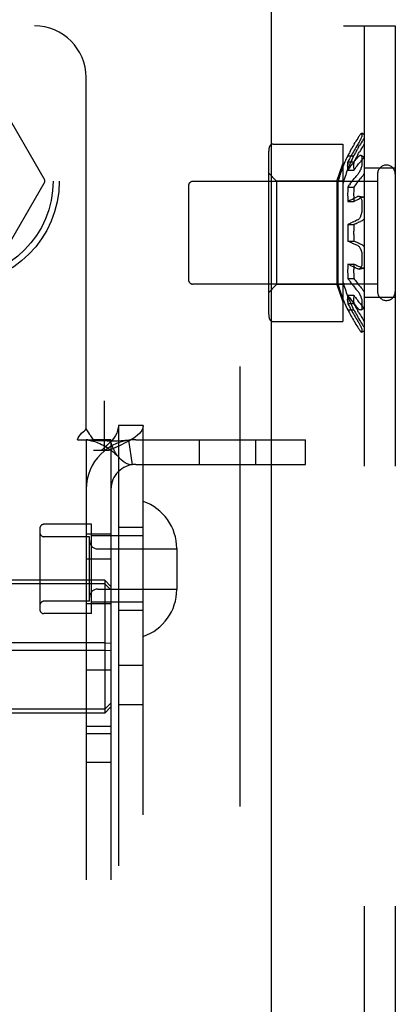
# Model space of a CAD drawing. Header units: inches. Extents: x 0 to 193, y 0 to 125.
# Tile 40 of 99: x 90.239 to 91.147, y 63.115 to 65.495. Entities that reach past the tile are written whole.
import ezdxf

# ---------------------------------------------------------------- set-up
doc = ezdxf.new("R2010")
doc.units = ezdxf.units.IN
doc.header["$LTSCALE"] = 10.63801
doc.header["$MEASUREMENT"] = 0
doc.linetypes.add('HIDDEN', pattern=[0.2, 0.1, -0.1])
doc.layers.add('DEFAULT_2', color=8, linetype='HIDDEN')
doc.layers.add('EXD_ENCLOSURE_DOOR_ASSEMBLY', color=7, linetype='CONTINUOUS')

msp = doc.modelspace()

# ---------------------------------------------------------------- linework, layer by layer
at = {"layer": 'DEFAULT_2', "color": 8, "linetype": 'HIDDEN'}
for p, q in [((88.8943, 65.4798), (91.1468, 65.4798)), ((91.0718, 65.4798), (91.0718, 60.4798)), ((91.1468, 65.4798), (91.1468, 60.4798)), ((90.3993, 64.506), (90.3993, 65.3548)), ((90.2979, 65.1098), (90.1955, 65.2873)), ((91.0718, 65.2164), (91.0659, 65.2203)), ((91.0661, 65.2198), (91.0661, 65.2147)), ((90.8517, 65.1943), (91.0199, 65.1943)), ((91.0199, 65.1943), (91.0199, 64.7653)), ((91.0474, 65.1942), (91.0494, 65.1977)), ((91.0522, 65.1765), (91.0542, 65.1801)), ((91.0582, 65.1871), (91.0602, 65.1906)), ((90.8399, 65.1627), (90.8399, 64.7969)), ((91.0316, 65.1658), (91.0466, 65.1658)), ((91.0718, 65.1623), (91.0639, 65.1662)), ((91.0645, 65.1658), (91.0639, 65.1662)), ((91.0661, 65.1605), (91.0661, 65.1467)), ((91.0051, 65.1048), (91.0199, 65.1466)), ((91.0321, 65.1509), (91.0466, 65.1509)), ((91.0321, 65.1309), (91.0466, 65.1309)), ((91.0484, 65.1335), (91.0466, 65.1309)), ((91.0542, 65.1414), (91.0522, 65.1388)), ((91.1468, 65.1361), (91.0718, 65.1361)), ((90.8599, 65.1048), (90.8399, 65.1248)), ((91.0051, 65.1048), (90.8599, 65.1048)), ((90.8599, 65.1048), (90.8599, 64.8548)), ((91.0051, 65.1048), (91.0051, 64.8548)), ((91.0199, 65.1048), (91.0082, 65.1048)), ((91.0082, 65.1048), (91.0082, 64.8548)), ((91.1038, 65.1218), (91.1038, 64.8378)), ((90.1955, 64.9223), (90.2979, 65.0998)), ((90.6468, 65.0938), (90.6468, 64.8658)), ((91.1038, 65.1038), (90.6568, 65.1038)), ((91.0339, 65.0927), (91.0321, 65.0901)), ((91.0321, 65.0901), (91.0466, 65.0901)), ((91.0339, 65.0927), (91.0357, 65.0954)), ((91.0376, 65.098), (91.0357, 65.0954)), ((91.0503, 65.0574), (91.0484, 65.0565)), ((91.0699, 65.0655), (91.0592, 65.0675)), ((91.0321, 65.0555), (91.0466, 65.0555)), ((91.0466, 65.0555), (91.0484, 65.0565)), ((91.0661, 65.0529), (91.0661, 65.034)), ((91.0321, 64.9998), (91.0466, 64.9998)), ((91.0454, 65.0063), (91.0434, 65.0054)), ((91.0454, 65.0063), (91.0474, 65.0072)), ((91.0494, 65.0081), (91.0474, 65.0072)), ((91.0494, 65.0081), (91.0515, 65.009)), ((91.0582, 65.0054), (91.0561, 65.0044)), ((91.0321, 64.9598), (91.0466, 64.9598)), ((91.0661, 64.9256), (91.0661, 64.9067)), ((91.0321, 64.9041), (91.0466, 64.9041)), ((91.0522, 64.9012), (91.0542, 64.9002)), ((91.0592, 64.8921), (91.0699, 64.8941)), ((91.0321, 64.8695), (91.0466, 64.8695)), ((91.1038, 64.8558), (90.6568, 64.8558)), ((90.8599, 64.8548), (90.8399, 64.8348)), ((91.0051, 64.8548), (90.8599, 64.8548)), ((91.0051, 64.8548), (91.0199, 64.813)), ((91.0199, 64.8548), (91.0082, 64.8548)), ((91.0321, 64.8287), (91.0466, 64.8287)), ((91.1468, 64.8236), (91.0718, 64.8236)), ((91.0321, 64.8087), (91.0466, 64.8087)), ((91.0639, 64.7934), (91.0718, 64.7973)), ((91.0661, 64.8129), (91.0661, 64.7991)), ((91.0666, 64.8029), (91.0675, 64.8019)), ((91.0316, 64.7938), (91.0466, 64.7938)), ((91.0582, 64.7875), (91.0561, 64.791)), ((90.8517, 64.7653), (91.0199, 64.7653)), ((91.0659, 64.7393), (91.0718, 64.7432)), ((91.0661, 64.7449), (91.0661, 64.7398)), ((88.7248, 64.5738), (90.4438, 64.5738)), ((90.4438, 64.4538), (90.4438, 64.5738)), ((88.7248, 64.5138), (90.4438, 64.5138)), ((90.5373, 64.5138), (90.4773, 64.5138)), ((90.4773, 64.5138), (90.4773, 61.4458)), ((90.5373, 61.4458), (90.5373, 64.5138)), ((90.3785, 64.4798), (90.4176, 64.4798)), ((90.3993, 64.4798), (90.3993, 61.4798)), ((90.4593, 64.4798), (90.4176, 64.4798)), ((90.4593, 64.4798), (90.4593, 61.4798)), ((90.5015, 64.4785), (90.5104, 64.4191)), ((90.5193, 64.4798), (90.9293, 64.4798)), ((90.6726, 64.4798), (90.6726, 64.4198)), ((90.8086, 64.4798), (90.8086, 64.4198)), ((90.9293, 64.4198), (90.9293, 64.4798)), ((90.4544, 64.4538), (90.4173, 64.4538)), ((90.5193, 64.4198), (90.9293, 64.4198)), ((90.4123, 64.2753), (90.2973, 64.2753)), ((90.4123, 64.0593), (90.4123, 64.2753)), ((90.2873, 64.2653), (90.2873, 64.0693)), ((90.4593, 64.2518), (90.3993, 64.2518)), ((90.5373, 64.2673), (90.4773, 64.2673)), ((90.4073, 64.2453), (90.2973, 64.2453)), ((90.4073, 64.0893), (90.4073, 64.2453)), ((90.5373, 64.2473), (90.4123, 64.2473)), ((90.4273, 64.2158), (90.6183, 64.2158)), ((90.6183, 64.2168), (90.6183, 64.1178)), ((90.4593, 64.1908), (90.3993, 64.1908)), ((90.4443, 64.1406), (86.9743, 64.1406)), ((90.4443, 64.1311), (86.9743, 64.1311)), ((90.4443, 64.1406), (90.4443, 63.819)), ((90.4443, 64.1406), (90.4593, 64.1251)), ((90.4443, 64.1311), (90.4593, 64.1166)), ((90.4273, 64.1188), (90.6183, 64.1188)), ((90.4073, 64.0893), (90.2973, 64.0893)), ((90.4593, 64.0828), (90.3993, 64.0828)), ((90.5373, 64.0873), (90.4123, 64.0873)), ((90.4123, 64.0593), (90.2973, 64.0593)), ((90.5373, 64.0673), (90.4773, 64.0673)), ((90.4443, 63.9892), (86.9743, 63.9892)), ((90.4443, 63.9892), (90.4593, 63.9883)), ((90.4443, 63.9704), (86.9743, 63.9704)), ((90.4443, 63.9704), (90.4593, 63.9713)), ((90.4593, 63.9228), (90.3993, 63.9228)), ((90.5373, 63.9338), (90.4773, 63.9338)), ((90.4443, 63.8285), (86.9743, 63.8285)), ((90.4443, 63.8285), (90.4593, 63.843)), ((90.4443, 63.819), (90.4593, 63.8345)), ((90.5373, 63.8388), (90.4773, 63.8388)), ((90.4443, 63.819), (86.9743, 63.819)), ((90.4593, 63.7868), (90.3993, 63.7868)), ((90.4593, 63.7688), (90.3993, 63.7688)), ((90.4593, 63.6998), (90.3993, 63.6998))]:
    msp.add_line(p, q, dxfattribs=at)
for points in [[(91.0558, 65.208), (91.0537, 65.2046), (91.0515, 65.2012), (91.0494, 65.1977)], [(91.0659, 65.2203), (91.0658, 65.2203), (91.0655, 65.2203), (91.0651, 65.22), (91.0645, 65.2196), (91.0638, 65.2189), (91.0631, 65.2181), (91.0622, 65.2171), (91.0613, 65.2159), (91.0603, 65.2145), (91.0592, 65.213), (91.0581, 65.2114), (91.057, 65.2098), (91.0558, 65.208)], [(91.0661, 65.2147), (91.066, 65.214), (91.0658, 65.213), (91.0655, 65.2119), (91.0651, 65.2106), (91.0645, 65.2091), (91.0638, 65.2075), (91.0631, 65.2059), (91.0622, 65.2041), (91.0613, 65.2023), (91.0603, 65.2004), (91.0592, 65.1985), (91.0581, 65.1966), (91.057, 65.1947)], [(91.0666, 65.2009), (91.0644, 65.1975), (91.0623, 65.194), (91.0602, 65.1906)], [(91.0659, 65.2203), (91.066, 65.2201), (91.0661, 65.2198)], [(91.0718, 65.2085), (91.071, 65.2074), (91.0702, 65.2062), (91.0693, 65.2049), (91.0684, 65.2036), (91.0675, 65.2023), (91.0666, 65.2009)], [(91.057, 65.1947), (91.0537, 65.1896), (91.0515, 65.1861), (91.0494, 65.1827), (91.0474, 65.1792), (91.0454, 65.1757), (91.0434, 65.1722), (91.0414, 65.1687), (91.0395, 65.1652), (91.0376, 65.1616), (91.0357, 65.1581), (91.0339, 65.1545), (91.0321, 65.1509)], [(91.0376, 65.1766), (91.0357, 65.173), (91.0339, 65.1694), (91.0321, 65.1658)], [(91.0376, 65.1766), (91.0395, 65.1802), (91.0414, 65.1837)], [(91.0474, 65.1942), (91.0454, 65.1908), (91.0434, 65.1872), (91.0414, 65.1837)], [(91.0522, 65.1765), (91.0503, 65.173), (91.0484, 65.1694), (91.0466, 65.1658)], [(91.0582, 65.1871), (91.0561, 65.1836), (91.0542, 65.1801)], [(91.0675, 65.1873), (91.0644, 65.1824), (91.0623, 65.179), (91.0602, 65.1756)], [(91.0718, 65.1948), (91.071, 65.1933), (91.0702, 65.1918), (91.0693, 65.1902), (91.0684, 65.1887), (91.0675, 65.1873)], [(91.0376, 65.1388), (91.0395, 65.1414), (91.0414, 65.1441), (91.0434, 65.1467), (91.0454, 65.1492), (91.0474, 65.1518), (91.0494, 65.1544), (91.0515, 65.1569)], [(91.0561, 65.1686), (91.0542, 65.1651), (91.0522, 65.1616), (91.0503, 65.158), (91.0484, 65.1545), (91.0466, 65.1509)], [(91.0558, 65.1619), (91.0537, 65.1594), (91.0515, 65.1569)], [(91.0639, 65.1662), (91.0638, 65.1662), (91.0631, 65.1665), (91.0622, 65.1664), (91.0613, 65.1662), (91.0603, 65.1658), (91.0592, 65.1651), (91.0581, 65.1642), (91.057, 65.1632), (91.0558, 65.1619)], [(91.0561, 65.1686), (91.0582, 65.1721), (91.0602, 65.1756)], [(91.0666, 65.1567), (91.0644, 65.1542), (91.0623, 65.1516), (91.0602, 65.1491)], [(91.0645, 65.1658), (91.0651, 65.1651), (91.0655, 65.1643), (91.0658, 65.1632), (91.066, 65.1619), (91.0661, 65.1605)], [(91.0718, 65.1609), (91.071, 65.1605), (91.0702, 65.16), (91.0693, 65.1593), (91.0684, 65.1586), (91.0675, 65.1577), (91.0666, 65.1567)], [(91.0321, 65.1509), (91.0319, 65.148), (91.0317, 65.1449), (91.0316, 65.1416), (91.0317, 65.1382), (91.0318, 65.1346), (91.0321, 65.1309)], [(91.0321, 65.1309), (91.0318, 65.1346), (91.0317, 65.1382), (91.0316, 65.1416), (91.0317, 65.1449), (91.0319, 65.148), (91.0321, 65.1509)], [(91.0376, 65.1388), (91.0357, 65.1362), (91.0339, 65.1335), (91.0321, 65.1309)], [(91.0466, 65.1509), (91.0463, 65.148), (91.0461, 65.1449), (91.0461, 65.1416), (91.0461, 65.1382), (91.0463, 65.1346), (91.0466, 65.1309)], [(91.0484, 65.1335), (91.0503, 65.1362), (91.0522, 65.1388)], [(91.0542, 65.1414), (91.0561, 65.144), (91.0582, 65.1465), (91.0602, 65.1491)], [(91.0661, 65.1467), (91.066, 65.145), (91.0658, 65.1432), (91.0655, 65.1413), (91.0651, 65.1393), (91.0645, 65.1372), (91.0638, 65.1351), (91.0631, 65.1331), (91.0622, 65.1311), (91.0613, 65.1291), (91.0603, 65.1272), (91.0592, 65.1253), (91.0581, 65.1236), (91.057, 65.1221), (91.0558, 65.1208)], [(91.0376, 65.098), (91.0395, 65.1005), (91.0414, 65.1031), (91.0434, 65.1057), (91.0454, 65.1082), (91.0474, 65.1108), (91.0494, 65.1133)], [(91.0558, 65.1208), (91.0537, 65.1183), (91.0515, 65.1158), (91.0494, 65.1133)], [(91.0542, 65.1005), (91.0561, 65.103), (91.0582, 65.1056), (91.0602, 65.1081), (91.0623, 65.1106)], [(91.0666, 65.1156), (91.0644, 65.1131), (91.0623, 65.1106)], [(91.0718, 65.1235), (91.071, 65.122), (91.0702, 65.1205), (91.0693, 65.1191), (91.0684, 65.1178), (91.0675, 65.1167), (91.0666, 65.1156)], [(91.0321, 65.0901), (91.0318, 65.0815), (91.0316, 65.0728), (91.0318, 65.0641), (91.0321, 65.0555)], [(91.0466, 65.0901), (91.0462, 65.0815), (91.0461, 65.0728), (91.0462, 65.0641), (91.0466, 65.0555)], [(91.0542, 65.1005), (91.0522, 65.0979), (91.0503, 65.0953), (91.0484, 65.0927), (91.0466, 65.0901)], [(91.0357, 65.0575), (91.0339, 65.0565), (91.0321, 65.0555)], [(91.0357, 65.0575), (91.0376, 65.0584), (91.0395, 65.0594), (91.0414, 65.0604), (91.0434, 65.0614), (91.0454, 65.0623), (91.0474, 65.0633), (91.0494, 65.0642)], [(91.0558, 65.0671), (91.0537, 65.0661), (91.0515, 65.0652), (91.0494, 65.0642)], [(91.0503, 65.0574), (91.0522, 65.0584), (91.0542, 65.0594), (91.0561, 65.0604), (91.0582, 65.0613), (91.0602, 65.0623)], [(91.0592, 65.0675), (91.0581, 65.0676), (91.057, 65.0674), (91.0558, 65.0671)], [(91.0622, 65.0658), (91.0613, 65.0666), (91.0603, 65.0672), (91.0592, 65.0675)], [(91.0666, 65.0651), (91.0644, 65.0642), (91.0623, 65.0632), (91.0602, 65.0623)], [(91.0622, 65.0658), (91.0631, 65.0648), (91.0638, 65.0636), (91.0645, 65.0622), (91.0651, 65.0606), (91.0655, 65.0588), (91.0658, 65.0569), (91.066, 65.0549), (91.0661, 65.0529)], [(91.0699, 65.0655), (91.0693, 65.0656), (91.0684, 65.0656), (91.0675, 65.0654), (91.0666, 65.0651)], [(91.0718, 65.0648), (91.071, 65.0652), (91.0702, 65.0655), (91.0699, 65.0655)], [(91.0661, 65.034), (91.066, 65.0318), (91.0658, 65.0296)], [(91.0558, 65.0108), (91.0537, 65.0099), (91.0515, 65.009)], [(91.0631, 65.0192), (91.0622, 65.0175), (91.0613, 65.0159), (91.0603, 65.0144), (91.0592, 65.0132), (91.0581, 65.0122), (91.057, 65.0114), (91.0558, 65.0108)], [(91.0631, 65.0192), (91.0638, 65.0211), (91.0645, 65.0231), (91.0651, 65.0252), (91.0655, 65.0274), (91.0658, 65.0296)], [(91.0666, 65.009), (91.0675, 65.0094), (91.0684, 65.01), (91.0693, 65.0107), (91.0702, 65.0116), (91.071, 65.0126), (91.0718, 65.0137)], [(91.0357, 65.0017), (91.0339, 65.0007), (91.0321, 64.9998)], [(91.0357, 65.0017), (91.0376, 65.0026), (91.0395, 65.0035), (91.0414, 65.0045), (91.0434, 65.0054)], [(91.0503, 65.0017), (91.0484, 65.0007), (91.0466, 64.9998)], [(91.0503, 65.0017), (91.0522, 65.0026), (91.0542, 65.0035), (91.0561, 65.0044)], [(91.0582, 65.0054), (91.0602, 65.0063), (91.0623, 65.0072)], [(91.0666, 65.009), (91.0644, 65.0081), (91.0623, 65.0072)], [(91.0558, 64.9488), (91.0537, 64.9497), (91.0515, 64.9506), (91.0494, 64.9515), (91.0474, 64.9524), (91.0454, 64.9533), (91.0434, 64.9542), (91.0414, 64.9551), (91.0395, 64.9561), (91.0376, 64.957), (91.0357, 64.9579), (91.0339, 64.9589), (91.0321, 64.9598)], [(91.0666, 64.9506), (91.0644, 64.9515), (91.0623, 64.9524), (91.0602, 64.9533), (91.0582, 64.9543), (91.0561, 64.9552), (91.0542, 64.9561), (91.0522, 64.957), (91.0503, 64.9579), (91.0484, 64.9589), (91.0466, 64.9598)], [(91.0558, 64.9488), (91.057, 64.9482), (91.0581, 64.9474), (91.0592, 64.9464), (91.0603, 64.9452), (91.0613, 64.9437), (91.0622, 64.9421), (91.0631, 64.9404), (91.0638, 64.9385), (91.0645, 64.9365), (91.0651, 64.9344), (91.0655, 64.9322), (91.0658, 64.93), (91.066, 64.9278), (91.0661, 64.9256)], [(91.0702, 64.948), (91.0693, 64.9489), (91.0684, 64.9496), (91.0675, 64.9502), (91.0666, 64.9506)], [(91.0702, 64.948), (91.071, 64.947), (91.0718, 64.9459)], [(91.0321, 64.9041), (91.0318, 64.8955), (91.0316, 64.8868), (91.0318, 64.8781), (91.0321, 64.8695)], [(91.0558, 64.8926), (91.0537, 64.8935), (91.0515, 64.8944), (91.0494, 64.8954), (91.0474, 64.8963), (91.0454, 64.8973), (91.0434, 64.8982), (91.0414, 64.8992), (91.0395, 64.9002), (91.0376, 64.9012), (91.0357, 64.9021), (91.0339, 64.9031), (91.0321, 64.9041)], [(91.0466, 64.9041), (91.0462, 64.8955), (91.0461, 64.8868), (91.0462, 64.8781), (91.0466, 64.8695)], [(91.0522, 64.9012), (91.0503, 64.9022), (91.0484, 64.9031), (91.0466, 64.9041)], [(91.0666, 64.8945), (91.0644, 64.8954), (91.0623, 64.8964), (91.0602, 64.8973), (91.0582, 64.8983), (91.0561, 64.8992), (91.0542, 64.9002)], [(91.0592, 64.8921), (91.0581, 64.892), (91.057, 64.8922), (91.0558, 64.8926)], [(91.0661, 64.9067), (91.066, 64.9047), (91.0658, 64.9027), (91.0655, 64.9008), (91.0651, 64.899), (91.0645, 64.8974), (91.0638, 64.896), (91.0631, 64.8948), (91.0622, 64.8938), (91.0613, 64.893), (91.0603, 64.8924), (91.0592, 64.8921)], [(91.0699, 64.8941), (91.0693, 64.894), (91.0684, 64.894), (91.0675, 64.8942), (91.0666, 64.8945)], [(91.0718, 64.8948), (91.071, 64.8944), (91.0702, 64.8941), (91.0699, 64.8941)], [(91.0321, 64.8695), (91.0339, 64.8669), (91.0357, 64.8642), (91.0376, 64.8616), (91.0395, 64.8591), (91.0414, 64.8565), (91.0434, 64.8539), (91.0454, 64.8514), (91.0474, 64.8488), (91.0494, 64.8463), (91.0515, 64.8438), (91.0537, 64.8413), (91.0558, 64.8388)], [(91.0466, 64.8695), (91.0484, 64.8669), (91.0503, 64.8643), (91.0522, 64.8617), (91.0542, 64.8591), (91.0561, 64.8566), (91.0582, 64.854), (91.0602, 64.8515), (91.0623, 64.849), (91.0644, 64.8465), (91.0666, 64.844)], [(91.0666, 64.844), (91.0675, 64.8429), (91.0684, 64.8418), (91.0693, 64.8405), (91.0702, 64.8391), (91.071, 64.8376), (91.0718, 64.8361)], [(91.0319, 64.8117), (91.0317, 64.8147), (91.0316, 64.818), (91.0317, 64.8214), (91.0318, 64.825), (91.0321, 64.8287)], [(91.0321, 64.8287), (91.0318, 64.825), (91.0317, 64.8214), (91.0316, 64.818), (91.0317, 64.8147), (91.0319, 64.8117), (91.0321, 64.8087)], [(91.0321, 64.8287), (91.0339, 64.8261), (91.0357, 64.8234), (91.0376, 64.8208), (91.0395, 64.8182), (91.0414, 64.8155), (91.0434, 64.813), (91.0454, 64.8104), (91.0474, 64.8078), (91.0494, 64.8052), (91.0515, 64.8027), (91.0537, 64.8002), (91.0558, 64.7977)], [(91.0466, 64.8287), (91.0463, 64.825), (91.0461, 64.8214), (91.0461, 64.818), (91.0461, 64.8147), (91.0463, 64.8116), (91.0466, 64.8087)], [(91.0466, 64.8287), (91.0484, 64.8261), (91.0503, 64.8234), (91.0522, 64.8208), (91.0542, 64.8182), (91.0561, 64.8156), (91.0582, 64.8131), (91.0602, 64.8105), (91.0623, 64.808), (91.0644, 64.8054), (91.0666, 64.8029)], [(91.0558, 64.8388), (91.057, 64.8375), (91.0581, 64.836), (91.0592, 64.8343), (91.0603, 64.8324), (91.0613, 64.8305), (91.0622, 64.8285), (91.0631, 64.8265), (91.0638, 64.8245), (91.0645, 64.8224), (91.0651, 64.8203), (91.0655, 64.8183), (91.0658, 64.8164), (91.066, 64.8146), (91.0661, 64.8129)], [(91.0321, 64.8087), (91.0339, 64.8051), (91.0357, 64.8015), (91.0376, 64.798), (91.0395, 64.7944), (91.0414, 64.7909), (91.0434, 64.7874), (91.0454, 64.7839), (91.0474, 64.7804), (91.0494, 64.7769), (91.0515, 64.7735), (91.0537, 64.7701)], [(91.0466, 64.8087), (91.0484, 64.8051), (91.0503, 64.8016), (91.0522, 64.798), (91.0542, 64.7945), (91.0561, 64.791)], [(91.0639, 64.7934), (91.0638, 64.7934), (91.0631, 64.7931), (91.0622, 64.7932), (91.0613, 64.7934), (91.0603, 64.7938), (91.0592, 64.7945), (91.0581, 64.7954), (91.057, 64.7964), (91.0558, 64.7977)], [(91.0661, 64.7991), (91.066, 64.7977), (91.0658, 64.7964), (91.0655, 64.7953), (91.0651, 64.7945), (91.0645, 64.7938), (91.0639, 64.7934)], [(91.0718, 64.7987), (91.071, 64.7991), (91.0702, 64.7996), (91.0693, 64.8003), (91.0684, 64.8011), (91.0675, 64.8019)], [(91.0321, 64.7938), (91.0339, 64.7902), (91.0357, 64.7866), (91.0376, 64.783), (91.0395, 64.7794), (91.0414, 64.7759), (91.0434, 64.7724), (91.0454, 64.7689), (91.0474, 64.7654), (91.0494, 64.7619), (91.0515, 64.7584), (91.0537, 64.755), (91.0558, 64.7516)], [(91.0466, 64.7938), (91.0484, 64.7902), (91.0503, 64.7866), (91.0522, 64.7831), (91.0542, 64.7795), (91.0561, 64.776), (91.0582, 64.7725), (91.0602, 64.769), (91.0623, 64.7656), (91.0644, 64.7621), (91.0666, 64.7587)], [(91.0582, 64.7875), (91.0602, 64.784), (91.0623, 64.7806), (91.0644, 64.7772)], [(91.0644, 64.7772), (91.0675, 64.7723), (91.0684, 64.7709), (91.0693, 64.7694), (91.0702, 64.7679), (91.071, 64.7663), (91.0718, 64.7648)], [(91.0537, 64.7701), (91.057, 64.7649), (91.0581, 64.763), (91.0592, 64.7611), (91.0603, 64.7592), (91.0613, 64.7573), (91.0622, 64.7555), (91.0631, 64.7537), (91.0638, 64.7521), (91.0645, 64.7505), (91.0651, 64.749), (91.0655, 64.7477), (91.0658, 64.7466), (91.066, 64.7456), (91.0661, 64.7449)], [(91.0558, 64.7516), (91.057, 64.7498), (91.0581, 64.7482), (91.0592, 64.7466), (91.0603, 64.7451), (91.0613, 64.7437), (91.0622, 64.7425), (91.0631, 64.7415), (91.0638, 64.7407)], [(91.0666, 64.7587), (91.0675, 64.7573), (91.0684, 64.756), (91.0693, 64.7547), (91.0702, 64.7534), (91.071, 64.7522), (91.0718, 64.7511)], [(91.0659, 64.7393), (91.0658, 64.7393), (91.0655, 64.7393), (91.0651, 64.7396), (91.0645, 64.74), (91.0638, 64.7407)], [(91.0661, 64.7398), (91.066, 64.7395), (91.0659, 64.7393)], [(90.4773, 64.5138), (90.4768, 64.5078), (90.4754, 64.5018), (90.4731, 64.4958), (90.4699, 64.4898), (90.4659, 64.4838), (90.4611, 64.4778), (90.4556, 64.4718), (90.4495, 64.4658), (90.4429, 64.4598), (90.4359, 64.4538)], [(90.5373, 64.5138), (90.5364, 64.5078), (90.5336, 64.5018), (90.5289, 64.4958), (90.5225, 64.4898), (90.5144, 64.4838), (90.5048, 64.4778), (90.4938, 64.4718), (90.4816, 64.4658), (90.4684, 64.4598), (90.4544, 64.4538)], [(90.3785, 64.4798), (90.379, 64.4821), (90.3799, 64.4845), (90.3812, 64.487), (90.3828, 64.4893), (90.3845, 64.4913), (90.3864, 64.4933), (90.3884, 64.4952)], [(90.3884, 64.4952), (90.3929, 64.4993), (90.3952, 64.5014), (90.3973, 64.5037), (90.3993, 64.506)], [(90.4079, 64.4926), (90.4054, 64.4967), (90.404, 64.499), (90.4024, 64.5014), (90.4009, 64.5037), (90.3993, 64.506)], [(90.4176, 64.4798), (90.4154, 64.4822), (90.4136, 64.4844), (90.4119, 64.4866), (90.4104, 64.4887), (90.4091, 64.4906), (90.4079, 64.4926)], [(90.4023, 64.4792), (90.4011, 64.4793), (90.3998, 64.4796), (90.3993, 64.4798)], [(90.5015, 64.4785), (90.493, 64.4775), (90.4841, 64.4768), (90.4751, 64.4765), (90.4663, 64.4763), (90.4581, 64.4763), (90.4504, 64.4764), (90.4434, 64.4766), (90.4369, 64.4768), (90.4308, 64.4771), (90.425, 64.4773), (90.4196, 64.4777), (90.4145, 64.478), (90.4101, 64.4784), (90.4063, 64.4787), (90.4033, 64.479), (90.4017, 64.4792)], [(90.4023, 64.4792), (90.4054, 64.4786), (90.4088, 64.478), (90.4124, 64.4771), (90.4161, 64.4761), (90.42, 64.475), (90.4239, 64.4736), (90.4279, 64.4721), (90.432, 64.4704), (90.4361, 64.4685), (90.4402, 64.4665), (90.4444, 64.4642), (90.4485, 64.4618), (90.4526, 64.4592), (90.4567, 64.4564), (90.4607, 64.4533), (90.4647, 64.4501), (90.4688, 64.4466), (90.4727, 64.4428), (90.4767, 64.4388), (90.4793, 64.4359)], [(90.4793, 64.4359), (90.4788, 64.4365), (90.4744, 64.4419), (90.4704, 64.4479), (90.4667, 64.4543), (90.4636, 64.461), (90.4612, 64.4677), (90.4598, 64.474), (90.4593, 64.4798)], [(90.5104, 64.4191), (90.5069, 64.419), (90.5029, 64.4196), (90.4983, 64.4211), (90.4934, 64.4237), (90.4884, 64.4272), (90.4835, 64.4316), (90.4793, 64.4359)]]:
    msp.add_lwpolyline(points, dxfattribs=at)
for radius in [0.25, 0.235]:
    msp.add_circle((90.0843, 65.1048), radius, dxfattribs=at)
for centre, radius, start, end in [((90.2743, 65.3548), 0.125, 0, 90), ((90.9811, 65.1627), 0.1412, 170.5137, 180), ((90.8517, 65.1843), 0.01, 90, 170.5138), ((91.4249, 64.9798), 0.435, 154.6855, 163.3003), ((91.4249, 64.9798), 0.422, 153.8477, 163.6817), ((91.1253, 65.1218), 0.0215, 0, 180), ((90.2893, 65.1048), 0.01, 330.0037, 29.9986), ((90.6568, 65.0938), 0.01, 90, 180), ((91.4249, 64.9798), 0.3932, 177.0846, 182.9154), ((91.4249, 64.9798), 0.3788, 176.9735, 183.0265), ((90.6568, 64.8658), 0.01, 180, 270), ((91.4249, 64.9798), 0.435, 196.6997, 205.3145), ((91.4249, 64.9798), 0.422, 196.3183, 206.1523), ((91.1253, 64.8378), 0.0215, 180, 360), ((90.9811, 64.7969), 0.1412, 180, 189.4863), ((90.8517, 64.7753), 0.01, 189.4862, 270), ((90.5193, 64.3598), 0.12, 90, 180), ((90.5193, 64.3598), 0.06, 90, 180), ((90.4983, 64.2168), 0.12, 0, 71.0344), ((90.2973, 64.2653), 0.01, 90, 180), ((90.2973, 64.2553), 0.01, 180, 270), ((90.4273, 64.2358), 0.02, 180, 270), ((90.4273, 64.0988), 0.02, 90, 180), ((90.4983, 64.1178), 0.12, 288.9656, 360), ((90.2973, 64.0793), 0.01, 90, 180), ((90.2973, 64.0693), 0.01, 180, 270)]:
    msp.add_arc(centre, radius, start, end, dxfattribs=at)
at = {"layer": 'EXD_ENCLOSURE_DOOR_ASSEMBLY', "color": 8, "linetype": 'HIDDEN'}
msp.add_line((90.7718, 50.8273), (90.7718, 75.1373), dxfattribs=at)
at = {"layer": 'EXD_ENCLOSURE_DOOR_ASSEMBLY', "color": 3, "linetype": 'Continuous'}
msp.add_line((90.8468, 74.9823), (90.8468, 50.9823), dxfattribs=at)

doc.saveas('drawing.dxf')
